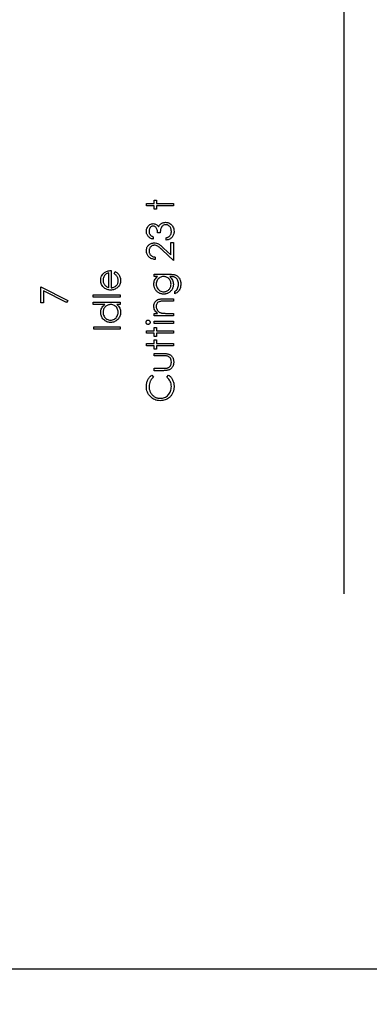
# Model space of a CAD drawing. Header units: inches. Extents: x 0.1 to 87.3, y 0.1 to 33.9.
# Tile 101 of 161: x 21.8 to 23, y 18.1 to 21.6. Entities that reach past the tile are written whole.
import ezdxf

# ---------------------------------------------------------------- set-up
doc = ezdxf.new("R2010")
doc.units = ezdxf.units.IN
doc.header["$MEASUREMENT"] = 0
doc.layers.add('DIMENSIONS', color=171, linetype='Continuous')
doc.layers.add('STATION_LINES', color=231, linetype='Continuous')
doc.styles.add('SLDTEXTSTYLE0', font='TXT', dxfattribs={"width": 0.75})
doc.dimstyles.new('SLDDIMSTYLE3', dxfattribs={"dimtxt": 0.125, "dimasz": 0.13, "dimexe": 0, "dimexo": 0.0625, "dimgap": 0.03125, "dimtad": 0, "dimtih": 1, "dimtoh": 1, "dimdec": 4, "dimlfac": 1.333333, "dimrnd": 1e-09, "dimzin": 12, "dimdsep": 46, "dimtxsty": 'SLDTEXTSTYLE0', "dimsah": 1, "dimcen": 0.09, "dimadec": 0, "dimazin": 3, "dimtfac": 1, "dimtdec": 4, "dimtofl": 0, "dimtmove": 0, "dimatfit": 3, "dimfxl": 0, "dimfrac": 2, "dimtolj": 1, "dimtzin": 12, "dimarcsym": 0})

# ---------------------------------------------------------------- blocks, each defined once
blk = doc.blocks.new('_D_6')
at = {"layer": 'DIMENSIONS'}
for p, q in [((1.8075, 22.5336), (1.8075, 18.1371)), ((31.7987, 22.2074), (31.7987, 18.1371)), ((1.8075, 18.2621), (17.0853, 18.2621)), ((31.7987, 18.2621), (17.7325, 18.2621))]:
    blk.add_line(p, q, dxfattribs=at)
for centre, start, end in [((17.3071, 18.2494), 153.4349, 206.5651), ((17.5106, 18.2494), 333.4349, 26.5651)]:
    blk.add_arc(centre, 0.2219, start, end, dxfattribs=at)
for points in [[(1.8075, 18.2621), (1.9375, 18.2421), (1.9375, 18.2821)], [(31.7987, 18.2621), (31.6687, 18.2821), (31.6687, 18.2421)]]:
    blk.add_solid(points, dxfattribs=at)
at = {"layer": 'DIMENSIONS', "insert": (17.1087, 18.3113), "char_height": 0.125, "attachment_point": 1, "style": 'SLDTEXTSTYLE0'}
blk.add_mtext('39.9883', dxfattribs=at)

msp = doc.modelspace()

# ---------------------------------------------------------------- linework, layer by layer
at = {"color": 7, "linetype": 'Continuous', "flags": 128}
for points in [[(22.220826, 20.983629), (22.220825, 20.992043), (22.220825, 20.992043), (22.248469, 20.992043), (22.248469, 20.992043), (22.248469, 21.004062), (22.248469, 21.004062), (22.256883, 21.004062), (22.256883, 21.004062), (22.256883, 20.992043), (22.256883, 20.992043), (22.316979, 20.992043), (22.316979, 20.992043), (22.316979, 20.983629), (22.316979, 20.983629), (22.256883, 20.983629), (22.256883, 20.983629), (22.256883, 20.97161), (22.256883, 20.97161), (22.248469, 20.97161), (22.248469, 20.97161), (22.248469, 20.983629), (22.248469, 20.983629), (22.220825, 20.983629)], [(22.244868, 20.873052), (22.244864, 20.864639), (22.244864, 20.864639), (22.242047, 20.865371), (22.239417, 20.866273), (22.236938, 20.867306), (22.234629, 20.868508), (22.232488, 20.869841), (22.230516, 20.871343), (22.228694, 20.872996), (22.22706, 20.874799), (22.225595, 20.876715), (22.224337, 20.878724), (22.223267, 20.880809), (22.222384, 20.882987), (22.221708, 20.885259), (22.22122, 20.887607), (22.220919, 20.89003), (22.220825, 20.892546), (22.220825, 20.892546), (22.221032, 20.896208), (22.22167, 20.899739), (22.222722, 20.903138), (22.224187, 20.906425), (22.226008, 20.909467), (22.228131, 20.912134), (22.230553, 20.914444), (22.233258, 20.916397), (22.23615, 20.917937), (22.239098, 20.919045), (22.242103, 20.919702), (22.245183, 20.919927), (22.245183, 20.919927), (22.24815, 20.919758), (22.250948, 20.919251), (22.253596, 20.918387), (22.256094, 20.917186), (22.258423, 20.915646), (22.260601, 20.913768), (22.262611, 20.911552), (22.26447, 20.908979), (22.26447, 20.908979), (22.265991, 20.911927), (22.26785, 20.914613), (22.269991, 20.917017), (22.27247, 20.919139), (22.27247, 20.919139), (22.274348, 20.920453), (22.276301, 20.92158), (22.278292, 20.922557), (22.280358, 20.923345), (22.282461, 20.923946), (22.284621, 20.924378), (22.286856, 20.924641), (22.289128, 20.924735), (22.289128, 20.924735), (22.293053, 20.924472), (22.296884, 20.923665), (22.30064, 20.922331), (22.304284, 20.920453), (22.307683, 20.918125), (22.310688, 20.91542), (22.313261, 20.912303), (22.315439, 20.90881), (22.317167, 20.905016), (22.318406, 20.900997), (22.319139, 20.896753), (22.319383, 20.892302), (22.319383, 20.892302), (22.31927, 20.889297), (22.318951, 20.886405), (22.318388, 20.883644), (22.317636, 20.881015), (22.316641, 20.878517), (22.315439, 20.876151), (22.314012, 20.873898), (22.312359, 20.871775), (22.3105, 20.869803), (22.308434, 20.868019), (22.306162, 20.866404), (22.303702, 20.864977), (22.301016, 20.863719), (22.298124, 20.862648), (22.295044, 20.861747), (22.291739, 20.861033), (22.291739, 20.861033), (22.291739, 20.869447), (22.291739, 20.869447), (22.293898, 20.870123), (22.295908, 20.870855), (22.297767, 20.871681), (22.299457, 20.872564), (22.300997, 20.873503), (22.302387, 20.874536), (22.303626, 20.875625), (22.304697, 20.87679), (22.304697, 20.87679), (22.30588, 20.878386), (22.306913, 20.880076), (22.307796, 20.881879), (22.308509, 20.883776), (22.309054, 20.885785), (22.309448, 20.887907), (22.309692, 20.890123), (22.309767, 20.892452), (22.309767, 20.892452), (22.309674, 20.895081), (22.309392, 20.897579), (22.308941, 20.899945), (22.308284, 20.90218), (22.307458, 20.904265), (22.306425, 20.906237), (22.305223, 20.908058), (22.303833, 20.909767), (22.302312, 20.911307), (22.300734, 20.912641), (22.2991, 20.913768), (22.297391, 20.914688), (22.295626, 20.915401), (22.293786, 20.915908), (22.291889, 20.916228), (22.289936, 20.916322), (22.289936, 20.916322), (22.287325, 20.916115), (22.28479, 20.915514), (22.282349, 20.9145), (22.279982, 20.913073), (22.277823, 20.911307), (22.275926, 20.909279), (22.27433, 20.90695), (22.273015, 20.904359), (22.272452, 20.902913), (22.271944, 20.90126), (22.271513, 20.899438), (22.271118, 20.89741), (22.27078, 20.895213), (22.270498, 20.892828), (22.270273, 20.890236), (22.270104, 20.887475), (22.270104, 20.887475), (22.260489, 20.887475), (22.260489, 20.887475), (22.260357, 20.89095), (22.259944, 20.894255), (22.259249, 20.89741), (22.258273, 20.900396), (22.257089, 20.903119), (22.255756, 20.905429), (22.254254, 20.907345), (22.25262, 20.908866), (22.250873, 20.91003), (22.249052, 20.910857), (22.247136, 20.911345), (22.245145, 20.911514), (22.245145, 20.911514), (22.243681, 20.911439), (22.242253, 20.911176), (22.240882, 20.910763), (22.239568, 20.910181), (22.238309, 20.909429), (22.237089, 20.908509), (22.235924, 20.90742), (22.234798, 20.906162), (22.233783, 20.904791), (22.232901, 20.903326), (22.23215, 20.901767), (22.23153, 20.900114), (22.23106, 20.898387), (22.230722, 20.896565), (22.230516, 20.894649), (22.230441, 20.892659), (22.230441, 20.892659), (22.230647, 20.889466), (22.231267, 20.88648), (22.232281, 20.883738), (22.233727, 20.881203), (22.234629, 20.88002), (22.235661, 20.878893), (22.236826, 20.877804), (22.238159, 20.876771), (22.239624, 20.875757), (22.24122, 20.874818), (22.242967, 20.873916), (22.244864, 20.873052)], [(22.252076, 20.800937), (22.252075, 20.792524), (22.252075, 20.792524), (22.248732, 20.792749), (22.24554, 20.793237), (22.242516, 20.79397), (22.239624, 20.794984), (22.236901, 20.796242), (22.234309, 20.797763), (22.231887, 20.799547), (22.229614, 20.801594), (22.227548, 20.803829), (22.225764, 20.806214), (22.224262, 20.808712), (22.223022, 20.811322), (22.222065, 20.814083), (22.22137, 20.816956), (22.220957, 20.819961), (22.220825, 20.823097), (22.220825, 20.823097), (22.220957, 20.826177), (22.221351, 20.829126), (22.22199, 20.831905), (22.22291, 20.834553), (22.224074, 20.837032), (22.225501, 20.839361), (22.227173, 20.841558), (22.229126, 20.843587), (22.231248, 20.845427), (22.233464, 20.847004), (22.235774, 20.848357), (22.238178, 20.849465), (22.240657, 20.85031), (22.243249, 20.85093), (22.245915, 20.851286), (22.248695, 20.851418), (22.248695, 20.851418), (22.252601, 20.851174), (22.256376, 20.850441), (22.260019, 20.849239), (22.26355, 20.84753), (22.265353, 20.846441), (22.267325, 20.845126), (22.269447, 20.843587), (22.271719, 20.841821), (22.274142, 20.839812), (22.276715, 20.837596), (22.279438, 20.835135), (22.28233, 20.83245), (22.28233, 20.83245), (22.307364, 20.808994), (22.307364, 20.808994), (22.307364, 20.85262), (22.307364, 20.85262), (22.316979, 20.85262), (22.316979, 20.85262), (22.316979, 20.788918), (22.316979, 20.788918), (22.278179, 20.825276), (22.278179, 20.825276), (22.2754, 20.827924), (22.272808, 20.830328), (22.270405, 20.832488), (22.268188, 20.834403), (22.266141, 20.836075), (22.264301, 20.837521), (22.26263, 20.838704), (22.261146, 20.839661), (22.258329, 20.841126), (22.255437, 20.842178), (22.252488, 20.842798), (22.249446, 20.843004), (22.249446, 20.843004), (22.24753, 20.84291), (22.24569, 20.842629), (22.243925, 20.842178), (22.242216, 20.841539), (22.240563, 20.840694), (22.239004, 20.83968), (22.237502, 20.838497), (22.236056, 20.837107), (22.234741, 20.835586), (22.233596, 20.83399), (22.232638, 20.832318), (22.231849, 20.830553), (22.231229, 20.828694), (22.230797, 20.826778), (22.230534, 20.824769), (22.230441, 20.822666), (22.230441, 20.822666), (22.230534, 20.820468), (22.230797, 20.818365), (22.231229, 20.816355), (22.231868, 20.81444), (22.232657, 20.812618), (22.233633, 20.81089), (22.234779, 20.809257), (22.236112, 20.807717), (22.237615, 20.806308), (22.239248, 20.805069), (22.241033, 20.803979), (22.242948, 20.80304), (22.245014, 20.80227), (22.24723, 20.801669), (22.249577, 20.801219), (22.252075, 20.800937)], [(22.105963, 20.74178), (22.109886, 20.749254), (22.109886, 20.749254), (22.113022, 20.747414), (22.115839, 20.745442), (22.118337, 20.743339), (22.120516, 20.741085), (22.122431, 20.7387), (22.124084, 20.736183), (22.125511, 20.733498), (22.126675, 20.730681), (22.127596, 20.727695), (22.128272, 20.724521), (22.128666, 20.721159), (22.128798, 20.71761), (22.128798, 20.71761), (22.128629, 20.713666), (22.128122, 20.709948), (22.127276, 20.706455), (22.126093, 20.703168), (22.124572, 20.700126), (22.122713, 20.69729), (22.120516, 20.694661), (22.11798, 20.692276), (22.115238, 20.690135), (22.112403, 20.688276), (22.109473, 20.686717), (22.106468, 20.68544), (22.103351, 20.684426), (22.100177, 20.683712), (22.09689, 20.683299), (22.093529, 20.683149), (22.093529, 20.683149), (22.090374, 20.68328), (22.087294, 20.683637), (22.084308, 20.684257), (22.081397, 20.68512), (22.07858, 20.686228), (22.075857, 20.687581), (22.073209, 20.689196), (22.070655, 20.691036), (22.070655, 20.691036), (22.067669, 20.693647), (22.065077, 20.696464), (22.06288, 20.699487), (22.061077, 20.702736), (22.059687, 20.706192), (22.058692, 20.709854), (22.058091, 20.713722), (22.057884, 20.717817), (22.057884, 20.717817), (22.058091, 20.722023), (22.058729, 20.726023), (22.059781, 20.729798), (22.061265, 20.733348), (22.063143, 20.73669), (22.065471, 20.739808), (22.068213, 20.742719), (22.071368, 20.745404), (22.071368, 20.745404), (22.073828, 20.747132), (22.07642, 20.748616), (22.079181, 20.749893), (22.082073, 20.750926), (22.085115, 20.751752), (22.088308, 20.752353), (22.091651, 20.75271), (22.095144, 20.75286), (22.095144, 20.75286), (22.095144, 20.691562), (22.095144, 20.691562), (22.097848, 20.691731), (22.10044, 20.692107), (22.1029, 20.692708), (22.105229, 20.693534), (22.107426, 20.694548), (22.109511, 20.695788), (22.111464, 20.697252), (22.113304, 20.698924), (22.114957, 20.700764), (22.116403, 20.702699), (22.117624, 20.704746), (22.118619, 20.706905), (22.119389, 20.709159), (22.119933, 20.711525), (22.120271, 20.713985), (22.120384, 20.716558), (22.120384, 20.716558), (22.12029, 20.719075), (22.11999, 20.721535), (22.119483, 20.723976), (22.118769, 20.72638), (22.117905, 20.72869), (22.11691, 20.730812), (22.115783, 20.732747), (22.114525, 20.734512), (22.113004, 20.736221), (22.111069, 20.738005), (22.108722, 20.739864), (22.105961, 20.74178)], [(22.086737, 20.744447), (22.083406, 20.743451), (22.080458, 20.742231), (22.077829, 20.740822), (22.075575, 20.739207), (22.073584, 20.737367), (22.071819, 20.735226), (22.070223, 20.732822), (22.068852, 20.730136), (22.067744, 20.727282), (22.066936, 20.724333), (22.066467, 20.721328), (22.066298, 20.718248), (22.066298, 20.718248), (22.066392, 20.715732), (22.066692, 20.713291), (22.067199, 20.710943), (22.067913, 20.708708), (22.068814, 20.70653), (22.069903, 20.704464), (22.071218, 20.702492), (22.07272, 20.700595), (22.07272, 20.700595), (22.07396, 20.699281), (22.07535, 20.69806), (22.076871, 20.696914), (22.078561, 20.695863), (22.080383, 20.694886), (22.082355, 20.693985), (22.084458, 20.693177), (22.08673, 20.692445), (22.08673, 20.692445), (22.08673, 20.744447)], [(22.248472, 20.731225), (22.248469, 20.739639), (22.248469, 20.739639), (22.302838, 20.739639), (22.302838, 20.739639), (22.306312, 20.739601), (22.309542, 20.739489), (22.312528, 20.739282), (22.31527, 20.739019), (22.317787, 20.738662), (22.32004, 20.73823), (22.322068, 20.737723), (22.323853, 20.737141), (22.323853, 20.737141), (22.326144, 20.736202), (22.328285, 20.735113), (22.330294, 20.733873), (22.332172, 20.732465), (22.333919, 20.730887), (22.335534, 20.729178), (22.336999, 20.7273), (22.338332, 20.725253), (22.339534, 20.723094), (22.340567, 20.720821), (22.341431, 20.718436), (22.342144, 20.715939), (22.342708, 20.713347), (22.343102, 20.710643), (22.343346, 20.707826), (22.343421, 20.704915), (22.343421, 20.704915), (22.343271, 20.70067), (22.342802, 20.696651), (22.342013, 20.692839), (22.340905, 20.689252), (22.339534, 20.685947), (22.337956, 20.682961), (22.336172, 20.680313), (22.334163, 20.677965), (22.331796, 20.675824), (22.328961, 20.673777), (22.325618, 20.671805), (22.321787, 20.669927), (22.321787, 20.669927), (22.321787, 20.678341), (22.321787, 20.678341), (22.324942, 20.680463), (22.327646, 20.682886), (22.329918, 20.68559), (22.331759, 20.688576), (22.333186, 20.6919), (22.3342, 20.6956), (22.334801, 20.699656), (22.335008, 20.704107), (22.335008, 20.704107), (22.334801, 20.708502), (22.3342, 20.712539), (22.333186, 20.71622), (22.331759, 20.719544), (22.330031, 20.722474), (22.328116, 20.724953), (22.325975, 20.726962), (22.323627, 20.72854), (22.322294, 20.729178), (22.320773, 20.729723), (22.319045, 20.730174), (22.317129, 20.730549), (22.314988, 20.73085), (22.31266, 20.731056), (22.310124, 20.731188), (22.307401, 20.731225), (22.307401, 20.731225), (22.303852, 20.731225), (22.303852, 20.731225), (22.306838, 20.728596), (22.309467, 20.725704), (22.311702, 20.72253), (22.31358, 20.719075), (22.315063, 20.715431), (22.316134, 20.711675), (22.316772, 20.707826), (22.316979, 20.703844), (22.316979, 20.703844), (22.316904, 20.701497), (22.316697, 20.699187), (22.316322, 20.696914), (22.315815, 20.69468), (22.315157, 20.692482), (22.314369, 20.690323), (22.313411, 20.688182), (22.312322, 20.686097), (22.311101, 20.684088), (22.309786, 20.682191), (22.308378, 20.680407), (22.306857, 20.678735), (22.305242, 20.677195), (22.303533, 20.675768), (22.301711, 20.674453), (22.299795, 20.673251), (22.297805, 20.6722), (22.295758, 20.67128), (22.293673, 20.670491), (22.291532, 20.669852), (22.289354, 20.669364), (22.287119, 20.669007), (22.284828, 20.668801), (22.282499, 20.668725), (22.282499, 20.668725), (22.28017, 20.668801), (22.27786, 20.669026), (22.275607, 20.669383), (22.273391, 20.669909), (22.271212, 20.670566), (22.269071, 20.671373), (22.266987, 20.672331), (22.264921, 20.673439), (22.26293, 20.674679), (22.261052, 20.676031), (22.259287, 20.677496), (22.257615, 20.679073), (22.256057, 20.680764), (22.25461, 20.682566), (22.253258, 20.684482), (22.252019, 20.68651), (22.250911, 20.688614), (22.249934, 20.690736), (22.249127, 20.692895), (22.248451, 20.695074), (22.247944, 20.69729), (22.247568, 20.699544), (22.247343, 20.701816), (22.247267, 20.704107), (22.247267, 20.704107), (22.247455, 20.707882), (22.248, 20.711525), (22.248901, 20.715037), (22.250178, 20.718418), (22.251906, 20.721704), (22.254197, 20.724953), (22.257052, 20.728108), (22.260451, 20.731225), (22.260451, 20.731225), (22.248469, 20.731225)], [(22.255688, 20.704783), (22.255906, 20.701102), (22.256582, 20.697553), (22.25769, 20.694154), (22.259249, 20.690867), (22.261221, 20.687825), (22.263531, 20.685139), (22.266179, 20.682792), (22.269165, 20.680782), (22.272395, 20.679186), (22.275757, 20.678059), (22.279231, 20.677364), (22.282837, 20.677139), (22.282837, 20.677139), (22.28556, 20.677252), (22.28817, 20.677608), (22.290668, 20.678209), (22.293034, 20.679036), (22.295269, 20.680087), (22.297391, 20.681383), (22.299401, 20.682923), (22.301279, 20.684689), (22.302988, 20.686642), (22.304472, 20.688745), (22.305711, 20.690999), (22.306744, 20.693365), (22.307533, 20.695881), (22.308115, 20.698548), (22.308453, 20.701346), (22.308566, 20.704276), (22.308566, 20.704276), (22.308453, 20.707243), (22.308115, 20.71006), (22.307551, 20.712727), (22.306763, 20.715244), (22.305749, 20.71761), (22.30449, 20.719826), (22.303025, 20.721911), (22.301335, 20.723826), (22.299457, 20.725554), (22.297429, 20.727056), (22.295269, 20.728333), (22.292978, 20.729385), (22.290537, 20.730193), (22.287945, 20.730756), (22.285222, 20.731113), (22.282349, 20.731225), (22.282349, 20.731225), (22.278611, 20.731019), (22.2751, 20.73038), (22.271775, 20.72931), (22.268658, 20.727826), (22.265803, 20.725948), (22.263287, 20.723713), (22.261052, 20.721141), (22.259155, 20.718192), (22.257634, 20.715018), (22.256545, 20.711732), (22.255906, 20.708314), (22.255681, 20.704783)], [(21.844465, 20.637475), (21.844462, 20.695168), (21.844462, 20.695168), (21.940616, 20.645889), (21.940616, 20.645889), (21.936616, 20.638621), (21.936616, 20.638621), (21.854078, 20.680933), (21.854078, 20.680933), (21.854078, 20.637475), (21.854078, 20.637475), (21.844462, 20.637475)], [(22.031445, 20.657908), (22.031442, 20.666322), (22.031442, 20.666322), (22.127596, 20.666322), (22.127596, 20.666322), (22.127596, 20.657908), (22.127596, 20.657908), (22.031442, 20.657908)], [(22.031445, 20.639879), (22.127596, 20.639879), (22.127596, 20.639879), (22.127596, 20.631466), (22.127596, 20.631466), (22.115745, 20.631466), (22.115745, 20.631466), (22.118901, 20.628555), (22.121624, 20.625494), (22.123858, 20.622226), (22.125661, 20.618808), (22.127032, 20.615221), (22.128009, 20.611484), (22.12861, 20.607559), (22.128798, 20.603484), (22.128798, 20.603484), (22.128629, 20.599859), (22.12814, 20.596366), (22.127333, 20.593004), (22.126206, 20.589774), (22.124741, 20.586694), (22.122957, 20.583727), (22.120854, 20.58091), (22.118412, 20.578224), (22.115745, 20.575764), (22.112947, 20.573642), (22.109999, 20.571858), (22.1069, 20.570374), (22.10367, 20.569229), (22.100308, 20.568421), (22.096796, 20.567933), (22.093153, 20.567764), (22.093153, 20.567764), (22.089585, 20.567933), (22.086129, 20.568421), (22.082824, 20.569248), (22.079631, 20.570412), (22.076589, 20.571896), (22.073678, 20.573698), (22.07088, 20.575839), (22.068232, 20.578318), (22.065809, 20.581023), (22.063706, 20.583877), (22.061922, 20.586844), (22.060476, 20.589962), (22.05933, 20.593211), (22.058523, 20.596591), (22.058053, 20.600103), (22.057884, 20.603747), (22.057884, 20.603747), (22.05811, 20.607934), (22.058786, 20.611916), (22.059912, 20.615691), (22.06149, 20.619259), (22.063537, 20.62262), (22.066016, 20.625794), (22.068964, 20.628724), (22.072345, 20.631466), (22.072345, 20.631466), (22.031442, 20.631466), (22.031442, 20.631466), (22.031442, 20.639879)], [(22.248472, 20.591802), (22.248469, 20.600216), (22.248469, 20.600216), (22.260827, 20.600216), (22.260827, 20.600216), (22.257521, 20.602977), (22.254704, 20.605869), (22.252357, 20.608911), (22.250498, 20.612104), (22.249089, 20.615428), (22.248075, 20.618902), (22.247474, 20.622527), (22.247267, 20.626283), (22.247267, 20.626283), (22.247512, 20.630076), (22.248244, 20.633644), (22.249446, 20.636987), (22.251136, 20.640105), (22.25324, 20.642922), (22.255681, 20.645363), (22.258442, 20.647391), (22.261559, 20.649025), (22.263324, 20.649701), (22.265296, 20.650283), (22.267512, 20.650772), (22.269954, 20.651185), (22.272621, 20.651485), (22.275513, 20.651711), (22.278649, 20.651861), (22.281992, 20.651899), (22.281992, 20.651899), (22.316979, 20.651899), (22.316979, 20.651899), (22.316979, 20.643485), (22.316979, 20.643485), (22.284752, 20.643485), (22.284752, 20.643485), (22.281954, 20.643466), (22.2794, 20.643429), (22.27709, 20.643354), (22.275024, 20.643241), (22.273184, 20.643091), (22.271606, 20.642922), (22.270254, 20.642715), (22.269165, 20.64249), (22.269165, 20.64249), (22.26601, 20.641532), (22.263287, 20.640199), (22.260958, 20.638508), (22.259061, 20.636461), (22.257578, 20.634058), (22.256526, 20.631316), (22.255888, 20.628236), (22.255681, 20.624818), (22.255681, 20.624818), (22.255756, 20.622789), (22.256, 20.620818), (22.256413, 20.618883), (22.256996, 20.617024), (22.257728, 20.615202), (22.258611, 20.613437), (22.259681, 20.611728), (22.260902, 20.610075), (22.262254, 20.608517), (22.263662, 20.607108), (22.265165, 20.605831), (22.266742, 20.604686), (22.268395, 20.60369), (22.270123, 20.602826), (22.271944, 20.602094), (22.273822, 20.601512), (22.273822, 20.601512), (22.275212, 20.601211), (22.276865, 20.600948), (22.278762, 20.600723), (22.28094, 20.600535), (22.283363, 20.600404), (22.286048, 20.600291), (22.288997, 20.600235), (22.292208, 20.600216), (22.292208, 20.600216), (22.316979, 20.600216), (22.316979, 20.600216), (22.316979, 20.591802), (22.316979, 20.591802), (22.248469, 20.591802)], [(22.0663, 20.603859), (22.066523, 20.600178), (22.06718, 20.596648), (22.068288, 20.593267), (22.069828, 20.590018), (22.071781, 20.587014), (22.074073, 20.584328), (22.076739, 20.581962), (22.079744, 20.579915), (22.082974, 20.578281), (22.086317, 20.577116), (22.089735, 20.576403), (22.093247, 20.576177), (22.093247, 20.576177), (22.09674, 20.576422), (22.100158, 20.577116), (22.103482, 20.5783), (22.10675, 20.579952), (22.109792, 20.582018), (22.112497, 20.584384), (22.114825, 20.587089), (22.116797, 20.590112), (22.118375, 20.593361), (22.119483, 20.596723), (22.120159, 20.600197), (22.120384, 20.603784), (22.120384, 20.603784), (22.120159, 20.607427), (22.119502, 20.610977), (22.118375, 20.614414), (22.116816, 20.617756), (22.114882, 20.620855), (22.112628, 20.623597), (22.110074, 20.625926), (22.107182, 20.627898), (22.104046, 20.629456), (22.100721, 20.630583), (22.09721, 20.631241), (22.093491, 20.631466), (22.093491, 20.631466), (22.090655, 20.631334), (22.087932, 20.630959), (22.085322, 20.630339), (22.082843, 20.629475), (22.080477, 20.628348), (22.078223, 20.626977), (22.076101, 20.625362), (22.074091, 20.623484), (22.07227, 20.621437), (22.070673, 20.619278), (22.06934, 20.616986), (22.068251, 20.614601), (22.067387, 20.612085), (22.066786, 20.609456), (22.06641, 20.606714), (22.066298, 20.603859)], [(22.219629, 20.568327), (22.219755, 20.569886), (22.220149, 20.571332), (22.220825, 20.572666), (22.221745, 20.573867), (22.222853, 20.574882), (22.224093, 20.575595), (22.225426, 20.576027), (22.226872, 20.576177), (22.226872, 20.576177), (22.228281, 20.576027), (22.229595, 20.575595), (22.230816, 20.574882), (22.231924, 20.573867), (22.232844, 20.572666), (22.233521, 20.571332), (22.233915, 20.569886), (22.234046, 20.568327), (22.234046, 20.568327), (22.233915, 20.566787), (22.233521, 20.565379), (22.232844, 20.564046), (22.231924, 20.562844), (22.230816, 20.561848), (22.229595, 20.561135), (22.228281, 20.560703), (22.226872, 20.560552), (22.226872, 20.560552), (22.225426, 20.560703), (22.224093, 20.561135), (22.222853, 20.561848), (22.221745, 20.562844), (22.220825, 20.564046), (22.220149, 20.565379), (22.219755, 20.566787), (22.219623, 20.568327)], [(22.248472, 20.564158), (22.248469, 20.572572), (22.248469, 20.572572), (22.316979, 20.572572), (22.316979, 20.572572), (22.316979, 20.564158), (22.316979, 20.564158), (22.248469, 20.564158)], [(22.033846, 20.543725), (22.033846, 20.552139), (22.033846, 20.552139), (22.127596, 20.552139), (22.127596, 20.552139), (22.127596, 20.543725), (22.127596, 20.543725), (22.033846, 20.543725)], [(22.220826, 20.529302), (22.220825, 20.537716), (22.220825, 20.537716), (22.248469, 20.537716), (22.248469, 20.537716), (22.248469, 20.549735), (22.248469, 20.549735), (22.256883, 20.549735), (22.256883, 20.549735), (22.256883, 20.537716), (22.256883, 20.537716), (22.316979, 20.537716), (22.316979, 20.537716), (22.316979, 20.529302), (22.316979, 20.529302), (22.256883, 20.529302), (22.256883, 20.529302), (22.256883, 20.517283), (22.256883, 20.517283), (22.248469, 20.517283), (22.248469, 20.517283), (22.248469, 20.529302), (22.248469, 20.529302), (22.220825, 20.529302)], [(22.220826, 20.484831), (22.220825, 20.493245), (22.220825, 20.493245), (22.248469, 20.493245), (22.248469, 20.493245), (22.248469, 20.505264), (22.248469, 20.505264), (22.256883, 20.505264), (22.256883, 20.505264), (22.256883, 20.493245), (22.256883, 20.493245), (22.316979, 20.493245), (22.316979, 20.493245), (22.316979, 20.484831), (22.316979, 20.484831), (22.256883, 20.484831), (22.256883, 20.484831), (22.256883, 20.472812), (22.256883, 20.472812), (22.248469, 20.472812), (22.248469, 20.472812), (22.248469, 20.484831), (22.248469, 20.484831), (22.220825, 20.484831)], [(22.248472, 20.395889), (22.248469, 20.404302), (22.248469, 20.404302), (22.280245, 20.404302), (22.280245, 20.404302), (22.283043, 20.404321), (22.285598, 20.404378), (22.287945, 20.40449), (22.290067, 20.40464), (22.291945, 20.404828), (22.293617, 20.405054), (22.295044, 20.405317), (22.296265, 20.405636), (22.296265, 20.405636), (22.297786, 20.406199), (22.299232, 20.406857), (22.300584, 20.407645), (22.301861, 20.408528), (22.303063, 20.409542), (22.304171, 20.410669), (22.305204, 20.41189), (22.306143, 20.413242), (22.30772, 20.41619), (22.308866, 20.41942), (22.309542, 20.422913), (22.309767, 20.426669), (22.309767, 20.426669), (22.309542, 20.430425), (22.308885, 20.433881), (22.307777, 20.437036), (22.306237, 20.439891), (22.30434, 20.442388), (22.302143, 20.444473), (22.299683, 20.446144), (22.296941, 20.447384), (22.296941, 20.447384), (22.295814, 20.447703), (22.294424, 20.447985), (22.292753, 20.448229), (22.2908, 20.448436), (22.288565, 20.448586), (22.286067, 20.44868), (22.283288, 20.448755), (22.280245, 20.448774), (22.280245, 20.448774), (22.248469, 20.448774), (22.248469, 20.448774), (22.248469, 20.457187), (22.248469, 20.457187), (22.281823, 20.457187), (22.281823, 20.457187), (22.285222, 20.457131), (22.288415, 20.45698), (22.291401, 20.456718), (22.294161, 20.456342), (22.296697, 20.455872), (22.299007, 20.45529), (22.30111, 20.454595), (22.303007, 20.453807), (22.304734, 20.452905), (22.306368, 20.45191), (22.307908, 20.450783), (22.309354, 20.449581), (22.310688, 20.448248), (22.311946, 20.44682), (22.313092, 20.44528), (22.314143, 20.443628), (22.315082, 20.441881), (22.315909, 20.440022), (22.316603, 20.43805), (22.317167, 20.435984), (22.317618, 20.433787), (22.317937, 20.431496), (22.318125, 20.429111), (22.318181, 20.426594), (22.318181, 20.426594), (22.318125, 20.424097), (22.317937, 20.421693), (22.317618, 20.419402), (22.317167, 20.417204), (22.316603, 20.41512), (22.315909, 20.413148), (22.315082, 20.41127), (22.314143, 20.409504), (22.313092, 20.407852), (22.311927, 20.406293), (22.310688, 20.404847), (22.309336, 20.403514), (22.307871, 20.402293), (22.306312, 20.401185), (22.304659, 20.400171), (22.302913, 20.399269), (22.300997, 20.398481), (22.298856, 20.397786), (22.296471, 20.397204), (22.29388, 20.396734), (22.291044, 20.396358), (22.288001, 20.396096), (22.284715, 20.395945), (22.281203, 20.395889), (22.281203, 20.395889), (22.248469, 20.395889)], [(22.240432, 20.380264), (22.246066, 20.372902), (22.246066, 20.372902), (22.244206, 20.371306), (22.24246, 20.369634), (22.240826, 20.367888), (22.239305, 20.366066), (22.237915, 20.364151), (22.236619, 20.362179), (22.235455, 20.360113), (22.234403, 20.357972), (22.232675, 20.353502), (22.231436, 20.348826), (22.230685, 20.343943), (22.230441, 20.338835), (22.230441, 20.338835), (22.230516, 20.336018), (22.230779, 20.333239), (22.231192, 20.330516), (22.231774, 20.327868), (22.232525, 20.325238), (22.233427, 20.322684), (22.234516, 20.320187), (22.235755, 20.317726), (22.237145, 20.31536), (22.238647, 20.313144), (22.240263, 20.311059), (22.24199, 20.309106), (22.243831, 20.307285), (22.245784, 20.305613), (22.24785, 20.304073), (22.250028, 20.302665), (22.252301, 20.301407), (22.254648, 20.300336), (22.257071, 20.299416), (22.259568, 20.298665), (22.262123, 20.298082), (22.264733, 20.297669), (22.267437, 20.297406), (22.270198, 20.297331), (22.270198, 20.297331), (22.274348, 20.297519), (22.278311, 20.298082), (22.282104, 20.299003), (22.285729, 20.300317), (22.289166, 20.301989), (22.292434, 20.304055), (22.295532, 20.306477), (22.298443, 20.309275), (22.301091, 20.312355), (22.303401, 20.315642), (22.305335, 20.319116), (22.306932, 20.322778), (22.308171, 20.326647), (22.309054, 20.330703), (22.309598, 20.334966), (22.309767, 20.339417), (22.309767, 20.339417), (22.309523, 20.344319), (22.308791, 20.349014), (22.30757, 20.353502), (22.305861, 20.357803), (22.303664, 20.361878), (22.300978, 20.365766), (22.297805, 20.369428), (22.294142, 20.372902), (22.294142, 20.372902), (22.29972, 20.380264), (22.29972, 20.380264), (22.301993, 20.378461), (22.304152, 20.376546), (22.306162, 20.374536), (22.30804, 20.372414), (22.309786, 20.370179), (22.311401, 20.367832), (22.312885, 20.365371), (22.314237, 20.362817), (22.315439, 20.360169), (22.316491, 20.357446), (22.317373, 20.354648), (22.318106, 20.351756), (22.31865, 20.348807), (22.319064, 20.345765), (22.319308, 20.342666), (22.319383, 20.339474), (22.319383, 20.339474), (22.319327, 20.33645), (22.31912, 20.333502), (22.318801, 20.330647), (22.31835, 20.327868), (22.317787, 20.325163), (22.317073, 20.322553), (22.316247, 20.320018), (22.315289, 20.317557), (22.3142, 20.315172), (22.312979, 20.312881), (22.311627, 20.310665), (22.310162, 20.308524), (22.308566, 20.306477), (22.306838, 20.304505), (22.304979, 20.302608), (22.302988, 20.300806), (22.302988, 20.300806), (22.299438, 20.298026), (22.295701, 20.295603), (22.291795, 20.293556), (22.28772, 20.291885), (22.283438, 20.290589), (22.278987, 20.289669), (22.274367, 20.289106), (22.269559, 20.288918), (22.269559, 20.288918), (22.264508, 20.289143), (22.259662, 20.289819), (22.255024, 20.290946), (22.250592, 20.292524), (22.246366, 20.294533), (22.242328, 20.297012), (22.238516, 20.299923), (22.234891, 20.303303), (22.231586, 20.307022), (22.228732, 20.310947), (22.226328, 20.315116), (22.224337, 20.31951), (22.222797, 20.32413), (22.221708, 20.328976), (22.221051, 20.334065), (22.220825, 20.339361), (22.220825, 20.339361), (22.2209, 20.342591), (22.221144, 20.345746), (22.221558, 20.348807), (22.222121, 20.351793), (22.222835, 20.354704), (22.223717, 20.35754), (22.224769, 20.360301), (22.225971, 20.362968), (22.227323, 20.36554), (22.228807, 20.368001), (22.230422, 20.370348), (22.232168, 20.372564), (22.234046, 20.374668), (22.236037, 20.376658), (22.238178, 20.378517), (22.240432, 20.380264)]]:
    msp.add_lwpolyline(points, dxfattribs=at)
at = {"layer": 'STATION_LINES'}
msp.add_line((22.926185, 19.600705), (22.926185, 22.614639), dxfattribs=at)

# ---------------------------------------------------------------- dimensions: what is measured, and where the dimension line sits
at = {"layer": 'DIMENSIONS'}
dim = msp.add_linear_dim(base=(1.807477, 18.262123), p1=(31.798685, 22.257365), p2=(1.807477, 22.583647), text='(<>)', dimstyle='SLDDIMSTYLE3', dxfattribs=at)
dim.commit()
dim.dimension.update_dxf_attribs({"geometry": '_D_6', "text_midpoint": (17.408862, 18.262123), "dimtype": 160})

doc.saveas('drawing.dxf')
